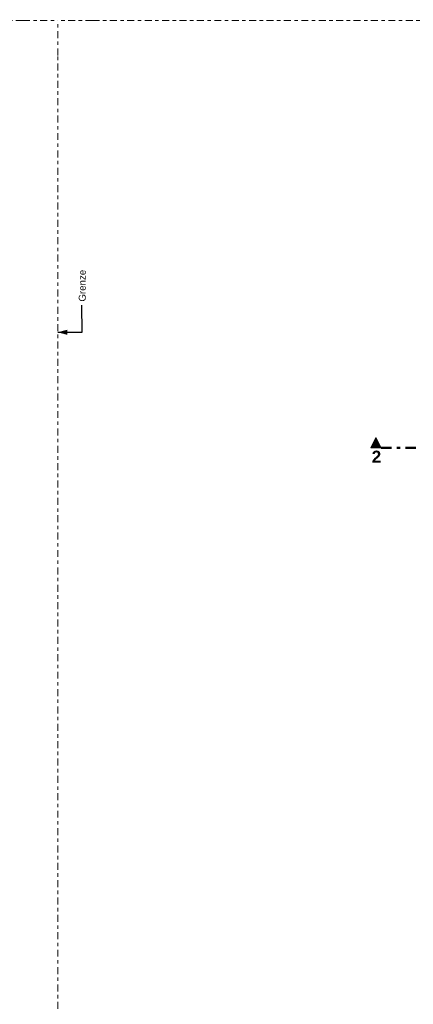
# Model space of a CAD drawing. Header units: metres. Extents: x -167 to 233, y -155 to 122.
# Tile 5 of 176: x 1 to 13, y 21 to 49. Entities that reach past the tile are written whole.
import ezdxf

# ---------------------------------------------------------------- set-up
doc = ezdxf.new("R2010")
doc.units = ezdxf.units.M
doc.header["$MEASUREMENT"] = 0
doc.linetypes.add('Raster', pattern=[0.4, 0.2, -0.1, 0, -0.1])
doc.linetypes.add('Schnittlinie', pattern=[0.6, 0.3, -0.15, 0, -0.15])
for name, color, linetype in [('60 Grenzen', 7, 'Continuous'), ('90 Allgemein Beschriftung', 7, 'Continuous'), ('98 Schnitt Marker', 7, 'Continuous')]:
    doc.layers.add(name, color=color, linetype=linetype)
doc.styles.add('ERSTELLTER_STIL_2', font='arial.ttf')
doc.styles.add('ERSTELLTER_STIL_3', font='ARIALUNI.ttf')
doc.dimstyles.new('ERSTELLTER_STIL__3', dxfattribs={"dimtxt": 0.18, "dimasz": 0.2736, "dimexe": 0.18, "dimexo": 0.0625, "dimgap": 0, "dimtad": 0, "dimtih": 1, "dimtoh": 1, "dimdec": 4, "dimzin": 0, "dimdsep": 46, "dimcen": 0.09, "dimadec": 0, "dimazin": 0, "dimtfac": 1, "dimtdec": 4, "dimtmove": 0, "dimatfit": 3, "dimldrblk": 'ARROWHEAD_5', "dimfxl": 1, "dimtolj": 1, "dimtzin": 0, "dimarcsym": 0})

# ---------------------------------------------------------------- blocks, each defined once
blk = doc.blocks.new('Standard-Rastermarker_3')
at = {"layer": '60 Grenzen', "color": 7, "linetype": 'Raster', "lineweight": 13}
for p, q in [((1, 0), (34.933, 0)), ((34.933, 0), (35.933, 0))]:
    blk.add_line(p, q, dxfattribs=at)
blk = doc.blocks.new('Standard-Rastermarker_4')
at = {"layer": '60 Grenzen', "color": 8, "linetype": 'Raster', "lineweight": 18}
for p, q in [((1, 0), (0, 0)), ((1, 0), (19.029, 0)), ((19.029, 0), (20.029, 0))]:
    blk.add_line(p, q, dxfattribs=at)
blk = doc.blocks.new('ARROWHEAD_5')
at = {"linetype": 'Continuous', "lineweight": 0}
blk.add_hatch(color=0, dxfattribs=at).paths.add_polyline_path([(-1, 0.2679), (0, 0), (-1, -0.2679)])
at = {"color": 0, "linetype": 'Continuous', "lineweight": 0}
blk.add_line((0, 0), (-1, 0), dxfattribs=at)
blk = doc.blocks.new('Standard-Rastermarker_151')
at = {"layer": '60 Grenzen', "color": 7, "linetype": 'Raster', "lineweight": 13}
for q in [(0, 0), (204.904, 0)]:
    blk.add_line((1, 0), q, dxfattribs=at)

msp = doc.modelspace()

# ---------------------------------------------------------------- hatches: boundary and pattern name
at = {"layer": '98 Schnitt Marker', "linetype": 'Continuous', "lineweight": 0, "true_color": 0x000000}
msp.add_hatch(color=18, dxfattribs=at).paths.add_polyline_path([(11.335, 36.705), (11.635, 36.705), (11.485, 37.005)])

# ---------------------------------------------------------------- linework, layer by layer
at = {"layer": '98 Schnitt Marker', "color": 7, "linetype": 'Schnittlinie', "lineweight": 50}
msp.add_line((11.635, 36.705), (12.985, 36.705), dxfattribs=at)
at = {"layer": '98 Schnitt Marker', "color": 7, "linetype": 'Continuous', "lineweight": 13, "flags": 128}
msp.add_lwpolyline([(11.335, 36.705), (11.635, 36.705), (11.485, 37.005)], close=True, dxfattribs=at)

# ---------------------------------------------------------------- block references
at = {"layer": '60 Grenzen', "color": 7, "linetype": 'Continuous', "lineweight": 18}
for name, p, rotation in [('Standard-Rastermarker_4', (2.342, 48.998), 179.9215566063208), ('Standard-Rastermarker_3', (2.342, 13.065), 90.00000000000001)]:
    msp.add_blockref(name, p, dxfattribs=dict(at, rotation=rotation))
msp.add_blockref('Standard-Rastermarker_151', (2.342, 48.999), dxfattribs=at)

# ---------------------------------------------------------------- texts
at = {"layer": '90 Allgemein Beschriftung', "color": 7, "linetype": 'Continuous', "lineweight": 13, "insert": (3.048, 40.913), "char_height": 0.2, "attachment_point": 4, "rotation": 90, "style": 'ERSTELLTER_STIL_3'}
msp.add_mtext('\\A1;{\\pql;\\fArial Unicode MS|b0|i0|c0|p0;\\W1.000000;Grenze\\fArial Unicode MS|b0|i0|c0|p0;\\W1.000000; }', dxfattribs=at)
at = {"layer": '98 Schnitt Marker', "color": 7, "lineweight": 13, "insert": (11.364, 36.275), "char_height": 0.35, "attachment_point": 7, "style": 'ERSTELLTER_STIL_2'}
msp.add_mtext('\\A1;{\\pql;\\pt0;\\fArial|b1|i0|c0|p0;\\W1.000000;2}', dxfattribs=at)

# ---------------------------------------------------------------- leaders
at = {"layer": '90 Allgemein Beschriftung', "color": 7, "linetype": 'Continuous', "lineweight": 13, "annotation_type": 0, "has_hookline": 1, "hookline_direction": 0, "text_width": 0.891, "horizontal_direction": (0, 1, 0)}
msp.add_leader([(2.342, 40.031), (3.048, 40.031), (3.038, 40.813)], dimstyle='ERSTELLTER_STIL__3', dxfattribs=at)

doc.saveas('drawing.dxf')
